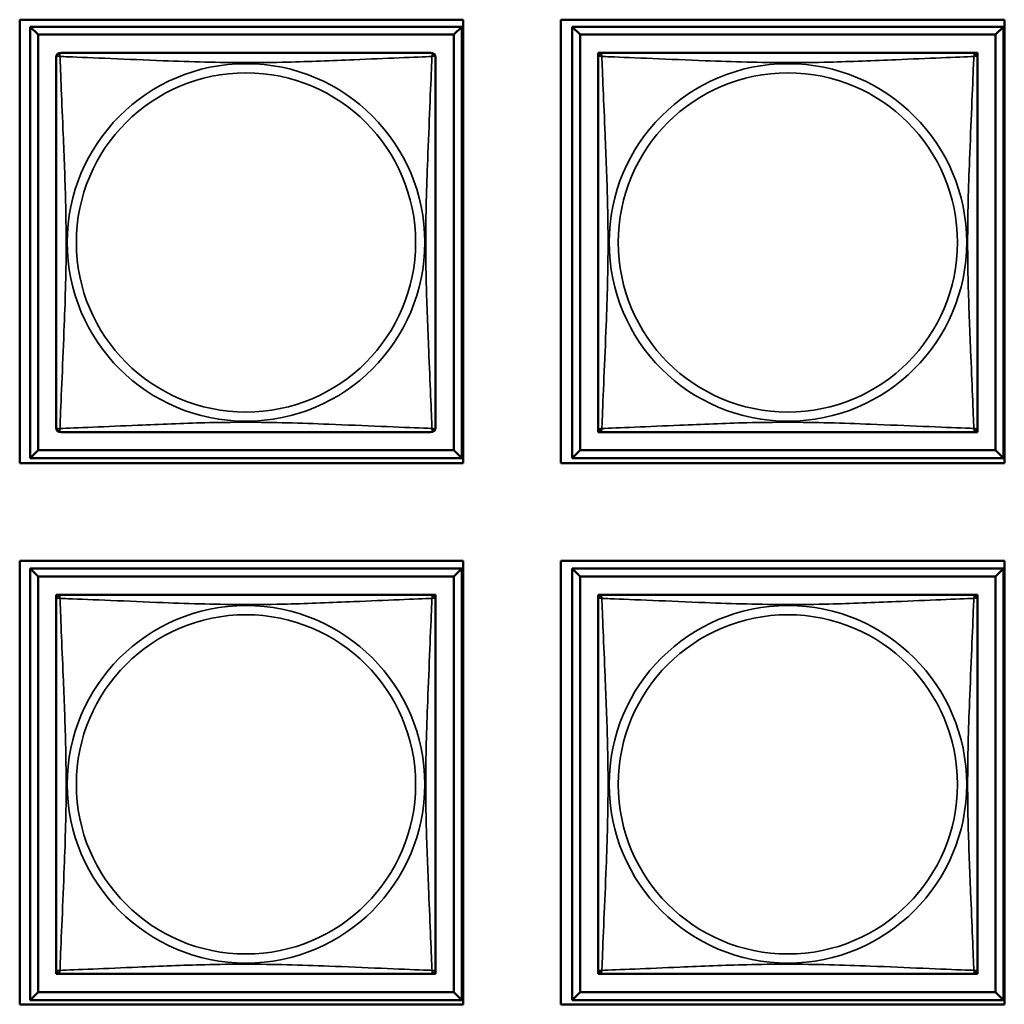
# Model space of a CAD drawing. Header units: inches. Extents: x 1.9 to 64.4, y 1.6 to 69.2.
# Tile 254 of 256: x 45.8 to 47.1, y 44.4 to 45.6. Entities that reach past the tile are written whole.
import ezdxf

# ---------------------------------------------------------------- set-up
doc = ezdxf.new("R2010")
doc.units = ezdxf.units.IN
doc.header["$MEASUREMENT"] = 0
doc.layers.add('Visible (ANSI)', color=7, linetype='Continuous', lineweight=50)
doc.layers.add('Visible Narrow (ANSI)', color=7, linetype='Continuous', lineweight=35)

msp = doc.modelspace()

# ---------------------------------------------------------------- linework, layer by layer
at = {"layer": 'Visible (ANSI)'}
for p, q in [((45.8371, 45.0294), (45.8371, 45.5819)), ((45.8371, 45.5819), (46.3896, 45.5819)), ((46.3896, 45.5819), (46.3896, 45.0294)), ((46.5111, 45.0294), (46.5111, 45.5819)), ((46.5111, 45.5819), (47.0636, 45.5819)), ((47.0636, 45.5819), (47.0636, 45.0294)), ((45.8503, 45.5731), (46.3877, 45.5731)), ((45.8601, 45.5633), (45.8503, 45.5731)), ((45.8503, 45.0357), (45.8503, 45.5731)), ((45.8601, 45.5633), (46.3778, 45.5633)), ((45.8601, 45.0455), (45.8601, 45.5633)), ((46.3877, 45.5731), (46.3778, 45.5633)), ((46.3778, 45.5633), (46.3778, 45.0455)), ((46.3877, 45.5731), (46.3877, 45.0357)), ((46.5253, 45.5731), (47.0627, 45.5731)), ((46.5351, 45.5633), (46.5253, 45.5731)), ((46.5253, 45.0357), (46.5253, 45.5731)), ((46.5351, 45.5633), (47.0528, 45.5633)), ((46.5351, 45.0455), (46.5351, 45.5633)), ((47.0627, 45.5731), (47.0528, 45.5633)), ((47.0528, 45.5633), (47.0528, 45.0455)), ((47.0627, 45.5731), (47.0627, 45.0357)), ((46.5577, 45.5348), (46.5577, 45.5406)), ((46.5577, 45.5406), (46.5635, 45.5406)), ((47.0244, 45.5406), (47.0302, 45.5406)), ((47.0302, 45.5406), (47.0302, 45.5347)), ((46.5577, 45.0682), (46.5577, 45.074)), ((47.0302, 45.0741), (47.0302, 45.0682)), ((46.5636, 45.0682), (46.5577, 45.0682)), ((47.0302, 45.0682), (47.0243, 45.0682)), ((45.8601, 45.0455), (45.8503, 45.0357)), ((46.3877, 45.0357), (45.8503, 45.0357)), ((46.3778, 45.0455), (45.8601, 45.0455)), ((46.3778, 45.0455), (46.3877, 45.0357)), ((46.5351, 45.0455), (46.5253, 45.0357)), ((47.0627, 45.0357), (46.5253, 45.0357)), ((47.0528, 45.0455), (46.5351, 45.0455)), ((47.0528, 45.0455), (47.0627, 45.0357)), ((46.3896, 45.0294), (45.8371, 45.0294)), ((47.0636, 45.0294), (46.5111, 45.0294)), ((45.8371, 44.3554), (45.8371, 44.9079)), ((45.8371, 44.9079), (46.3896, 44.9079)), ((46.3896, 44.9079), (46.3896, 44.3554)), ((46.5111, 44.3554), (46.5111, 44.9079)), ((46.5111, 44.9079), (47.0636, 44.9079)), ((47.0636, 44.9079), (47.0636, 44.3554)), ((45.8503, 44.8981), (46.3877, 44.8981)), ((45.8601, 44.8883), (45.8503, 44.8981)), ((45.8503, 44.3607), (45.8503, 44.8981)), ((45.8601, 44.8883), (46.3778, 44.8883)), ((45.8601, 44.3705), (45.8601, 44.8883)), ((46.3877, 44.8981), (46.3778, 44.8883)), ((46.3778, 44.8883), (46.3778, 44.3705)), ((46.3877, 44.8981), (46.3877, 44.3607)), ((46.5253, 44.8981), (47.0627, 44.8981)), ((46.5351, 44.8883), (46.5253, 44.8981)), ((46.5253, 44.3607), (46.5253, 44.8981)), ((46.5351, 44.8883), (47.0528, 44.8883)), ((46.5351, 44.3705), (46.5351, 44.8883)), ((47.0627, 44.8981), (47.0528, 44.8883)), ((47.0528, 44.8883), (47.0528, 44.3705)), ((47.0627, 44.8981), (47.0627, 44.3607)), ((45.8827, 44.8598), (45.8827, 44.8656)), ((45.8827, 44.8656), (45.8885, 44.8656)), ((46.3494, 44.8656), (46.3552, 44.8656)), ((46.3552, 44.8656), (46.3552, 44.8597)), ((46.5577, 44.8598), (46.5577, 44.8656)), ((46.5577, 44.8656), (46.5635, 44.8656)), ((47.0244, 44.8656), (47.0302, 44.8656)), ((47.0302, 44.8656), (47.0302, 44.8597)), ((45.8827, 44.3932), (45.8827, 44.399)), ((46.3552, 44.3991), (46.3552, 44.3932)), ((46.5577, 44.3932), (46.5577, 44.399)), ((47.0302, 44.3991), (47.0302, 44.3932)), ((45.8886, 44.3932), (45.8827, 44.3932)), ((46.3552, 44.3932), (46.3493, 44.3932)), ((46.5636, 44.3932), (46.5577, 44.3932)), ((47.0302, 44.3932), (47.0243, 44.3932)), ((45.8601, 44.3705), (45.8503, 44.3607)), ((46.3877, 44.3607), (45.8503, 44.3607)), ((46.3778, 44.3705), (45.8601, 44.3705)), ((46.3778, 44.3705), (46.3877, 44.3607)), ((46.5351, 44.3705), (46.5253, 44.3607)), ((47.0627, 44.3607), (46.5253, 44.3607)), ((47.0528, 44.3705), (46.5351, 44.3705)), ((47.0528, 44.3705), (47.0627, 44.3607)), ((46.3896, 44.3554), (45.8371, 44.3554)), ((47.0636, 44.3554), (46.5111, 44.3554))]:
    msp.add_line(p, q, dxfattribs=at)
for centre, start, end in [((45.8886, 45.5347), 90, 180), ((46.3493, 45.5347), 0, 90), ((46.5636, 45.5347), 90, 180), ((47.0243, 45.5347), 0, 90), ((45.8886, 45.0741), 180, 270), ((46.3493, 45.0741), 270, 360), ((46.5636, 45.0741), 180, 270), ((47.0243, 45.0741), 270, 360), ((45.8886, 44.8597), 90, 180), ((46.3493, 44.8597), 0, 90), ((46.5636, 44.8597), 90, 180), ((47.0243, 44.8597), 0, 90), ((45.8886, 44.3991), 180, 270), ((46.3493, 44.3991), 270, 360), ((46.5636, 44.3991), 180, 270), ((47.0243, 44.3991), 270, 360)]:
    msp.add_arc(centre, 0.00591, start, end, dxfattribs=at)
for points in [[(46.3493, 45.5406), (46.3487, 45.5406), (46.346, 45.5406), (46.3416, 45.5406), (46.3334, 45.5406), (46.3195, 45.5406), (46.3034, 45.5406), (46.2873, 45.5406), (46.2691, 45.5406), (46.2504, 45.5406), (46.2241, 45.5406), (46.1968, 45.5406), (46.1697, 45.5406), (46.1528, 45.5406), (46.1359, 45.5406), (46.119, 45.5406), (46.0851, 45.5406), (46.0513, 45.5406), (46.0175, 45.5406), (45.9755, 45.5406), (45.9316, 45.5406), (45.9061, 45.5406), (45.896, 45.5406), (45.8896, 45.5406), (45.8886, 45.5406)], [(47.0243, 45.5406), (47.0237, 45.5406), (47.021, 45.5406), (47.0166, 45.5406), (47.0084, 45.5406), (46.9945, 45.5406), (46.9784, 45.5406), (46.9623, 45.5406), (46.9441, 45.5406), (46.9254, 45.5406), (46.8991, 45.5406), (46.8718, 45.5406), (46.8447, 45.5406), (46.8278, 45.5406), (46.8109, 45.5406), (46.794, 45.5406), (46.7601, 45.5406), (46.7263, 45.5406), (46.6925, 45.5406), (46.6505, 45.5406), (46.6066, 45.5406), (46.5811, 45.5406), (46.571, 45.5406), (46.5646, 45.5406), (46.5636, 45.5406)], [(45.8827, 45.5347), (45.8827, 45.5341), (45.8827, 45.5314), (45.8827, 45.527), (45.8827, 45.5189), (45.8827, 45.505), (45.8827, 45.4888), (45.8827, 45.4727), (45.8827, 45.4545), (45.8827, 45.4359), (45.8827, 45.4095), (45.8827, 45.3822), (45.8827, 45.3552), (45.8827, 45.3382), (45.8827, 45.3213), (45.8827, 45.3044), (45.8827, 45.2706), (45.8827, 45.2367), (45.8827, 45.203), (45.8827, 45.161), (45.8827, 45.1171), (45.8827, 45.0915), (45.8827, 45.0814), (45.8827, 45.075), (45.8827, 45.0741)], [(46.3552, 45.0741), (46.3552, 45.0747), (46.3552, 45.0774), (46.3552, 45.0818), (46.3552, 45.0899), (46.3552, 45.1038), (46.3552, 45.12), (46.3552, 45.1361), (46.3552, 45.1543), (46.3552, 45.1729), (46.3552, 45.1993), (46.3552, 45.2266), (46.3552, 45.2536), (46.3552, 45.2706), (46.3552, 45.2875), (46.3552, 45.3044), (46.3552, 45.3382), (46.3552, 45.3721), (46.3552, 45.4058), (46.3552, 45.4478), (46.3552, 45.4917), (46.3552, 45.5173), (46.3552, 45.5274), (46.3552, 45.5338), (46.3552, 45.5347)], [(46.5577, 45.5347), (46.5577, 45.5341), (46.5577, 45.5314), (46.5577, 45.527), (46.5577, 45.5189), (46.5577, 45.505), (46.5577, 45.4888), (46.5577, 45.4727), (46.5577, 45.4545), (46.5577, 45.4359), (46.5577, 45.4095), (46.5577, 45.3822), (46.5577, 45.3552), (46.5577, 45.3382), (46.5577, 45.3213), (46.5577, 45.3044), (46.5577, 45.2706), (46.5577, 45.2367), (46.5577, 45.203), (46.5577, 45.161), (46.5577, 45.1171), (46.5577, 45.0915), (46.5577, 45.0814), (46.5577, 45.075), (46.5577, 45.0741)], [(47.0302, 45.0741), (47.0302, 45.0747), (47.0302, 45.0774), (47.0302, 45.0818), (47.0302, 45.0899), (47.0302, 45.1038), (47.0302, 45.12), (47.0302, 45.1361), (47.0302, 45.1543), (47.0302, 45.1729), (47.0302, 45.1993), (47.0302, 45.2266), (47.0302, 45.2536), (47.0302, 45.2706), (47.0302, 45.2875), (47.0302, 45.3044), (47.0302, 45.3382), (47.0302, 45.3721), (47.0302, 45.4058), (47.0302, 45.4478), (47.0302, 45.4917), (47.0302, 45.5173), (47.0302, 45.5274), (47.0302, 45.5338), (47.0302, 45.5347)], [(45.8886, 45.0682), (45.8892, 45.0682), (45.8919, 45.0682), (45.8963, 45.0682), (45.9045, 45.0682), (45.9184, 45.0682), (45.9345, 45.0682), (45.9506, 45.0682), (45.9689, 45.0682), (45.9875, 45.0682), (46.0138, 45.0682), (46.0411, 45.0682), (46.0682, 45.0682), (46.0851, 45.0682), (46.102, 45.0682), (46.119, 45.0682), (46.1528, 45.0682), (46.1867, 45.0682), (46.2204, 45.0682), (46.2624, 45.0682), (46.3063, 45.0682), (46.3318, 45.0682), (46.3419, 45.0682), (46.3483, 45.0682), (46.3493, 45.0682)], [(46.5636, 45.0682), (46.5642, 45.0682), (46.5669, 45.0682), (46.5713, 45.0682), (46.5795, 45.0682), (46.5934, 45.0682), (46.6095, 45.0682), (46.6256, 45.0682), (46.6439, 45.0682), (46.6625, 45.0682), (46.6888, 45.0682), (46.7161, 45.0682), (46.7432, 45.0682), (46.7601, 45.0682), (46.777, 45.0682), (46.794, 45.0682), (46.8278, 45.0682), (46.8617, 45.0682), (46.8954, 45.0682), (46.9374, 45.0682), (46.9813, 45.0682), (47.0068, 45.0682), (47.0169, 45.0682), (47.0233, 45.0682), (47.0243, 45.0682)], [(46.3493, 44.8656), (46.3487, 44.8656), (46.346, 44.8656), (46.3416, 44.8656), (46.3334, 44.8656), (46.3195, 44.8656), (46.3034, 44.8656), (46.2873, 44.8656), (46.2691, 44.8656), (46.2504, 44.8656), (46.2241, 44.8656), (46.1968, 44.8656), (46.1697, 44.8656), (46.1528, 44.8656), (46.1359, 44.8656), (46.119, 44.8656), (46.0851, 44.8656), (46.0513, 44.8656), (46.0175, 44.8656), (45.9755, 44.8656), (45.9316, 44.8656), (45.9061, 44.8656), (45.896, 44.8656), (45.8896, 44.8656), (45.8886, 44.8656)], [(47.0243, 44.8656), (47.0237, 44.8656), (47.021, 44.8656), (47.0166, 44.8656), (47.0084, 44.8656), (46.9945, 44.8656), (46.9784, 44.8656), (46.9623, 44.8656), (46.9441, 44.8656), (46.9254, 44.8656), (46.8991, 44.8656), (46.8718, 44.8656), (46.8447, 44.8656), (46.8278, 44.8656), (46.8109, 44.8656), (46.794, 44.8656), (46.7601, 44.8656), (46.7263, 44.8656), (46.6925, 44.8656), (46.6505, 44.8656), (46.6066, 44.8656), (46.5811, 44.8656), (46.571, 44.8656), (46.5646, 44.8656), (46.5636, 44.8656)], [(45.8827, 44.8597), (45.8827, 44.8591), (45.8827, 44.8564), (45.8827, 44.852), (45.8827, 44.8439), (45.8827, 44.83), (45.8827, 44.8138), (45.8827, 44.7977), (45.8827, 44.7795), (45.8827, 44.7609), (45.8827, 44.7345), (45.8827, 44.7072), (45.8827, 44.6802), (45.8827, 44.6632), (45.8827, 44.6463), (45.8827, 44.6294), (45.8827, 44.5956), (45.8827, 44.5617), (45.8827, 44.528), (45.8827, 44.486), (45.8827, 44.4421), (45.8827, 44.4165), (45.8827, 44.4064), (45.8827, 44.4), (45.8827, 44.3991)], [(46.3552, 44.3991), (46.3552, 44.3997), (46.3552, 44.4024), (46.3552, 44.4068), (46.3552, 44.4149), (46.3552, 44.4288), (46.3552, 44.445), (46.3552, 44.4611), (46.3552, 44.4793), (46.3552, 44.4979), (46.3552, 44.5243), (46.3552, 44.5516), (46.3552, 44.5786), (46.3552, 44.5956), (46.3552, 44.6125), (46.3552, 44.6294), (46.3552, 44.6632), (46.3552, 44.6971), (46.3552, 44.7308), (46.3552, 44.7728), (46.3552, 44.8167), (46.3552, 44.8423), (46.3552, 44.8524), (46.3552, 44.8588), (46.3552, 44.8597)], [(46.5577, 44.8597), (46.5577, 44.8591), (46.5577, 44.8564), (46.5577, 44.852), (46.5577, 44.8439), (46.5577, 44.83), (46.5577, 44.8138), (46.5577, 44.7977), (46.5577, 44.7795), (46.5577, 44.7609), (46.5577, 44.7345), (46.5577, 44.7072), (46.5577, 44.6802), (46.5577, 44.6632), (46.5577, 44.6463), (46.5577, 44.6294), (46.5577, 44.5956), (46.5577, 44.5617), (46.5577, 44.528), (46.5577, 44.486), (46.5577, 44.4421), (46.5577, 44.4165), (46.5577, 44.4064), (46.5577, 44.4), (46.5577, 44.3991)], [(47.0302, 44.3991), (47.0302, 44.3997), (47.0302, 44.4024), (47.0302, 44.4068), (47.0302, 44.4149), (47.0302, 44.4288), (47.0302, 44.445), (47.0302, 44.4611), (47.0302, 44.4793), (47.0302, 44.4979), (47.0302, 44.5243), (47.0302, 44.5516), (47.0302, 44.5786), (47.0302, 44.5956), (47.0302, 44.6125), (47.0302, 44.6294), (47.0302, 44.6632), (47.0302, 44.6971), (47.0302, 44.7308), (47.0302, 44.7728), (47.0302, 44.8167), (47.0302, 44.8423), (47.0302, 44.8524), (47.0302, 44.8588), (47.0302, 44.8597)], [(45.8886, 44.3932), (45.8892, 44.3932), (45.8919, 44.3932), (45.8963, 44.3932), (45.9045, 44.3932), (45.9184, 44.3932), (45.9345, 44.3932), (45.9506, 44.3932), (45.9689, 44.3932), (45.9875, 44.3932), (46.0138, 44.3932), (46.0411, 44.3932), (46.0682, 44.3932), (46.0851, 44.3932), (46.102, 44.3932), (46.119, 44.3932), (46.1528, 44.3932), (46.1867, 44.3932), (46.2204, 44.3932), (46.2624, 44.3932), (46.3063, 44.3932), (46.3318, 44.3932), (46.3419, 44.3932), (46.3483, 44.3932), (46.3493, 44.3932)], [(46.5636, 44.3932), (46.5642, 44.3932), (46.5669, 44.3932), (46.5713, 44.3932), (46.5795, 44.3932), (46.5934, 44.3932), (46.6095, 44.3932), (46.6256, 44.3932), (46.6439, 44.3932), (46.6625, 44.3932), (46.6888, 44.3932), (46.7161, 44.3932), (46.7432, 44.3932), (46.7601, 44.3932), (46.777, 44.3932), (46.794, 44.3932), (46.8278, 44.3932), (46.8617, 44.3932), (46.8954, 44.3932), (46.9374, 44.3932), (46.9813, 44.3932), (47.0068, 44.3932), (47.0169, 44.3932), (47.0233, 44.3932), (47.0243, 44.3932)]]:
    msp.add_open_spline(points, degree=3, knots=[0.325731, 0.325731, 0.325731, 0.325731, 0.404774, 0.404774, 0.404774, 0.550532, 0.550532, 0.550532, 0.69629, 0.69629, 0.69629, 0.902598, 0.902598, 0.902598, 1.03154, 1.03154, 1.03154, 1.289425, 1.289425, 1.289425, 1.610774, 1.610774, 1.610774, 1.73735, 1.73735, 1.73735, 1.73735], dxfattribs=at)
at = {"layer": 'Visible Narrow (ANSI)'}
for centre, radius in [((46.119, 45.3044), 0.2227), ((46.794, 45.3044), 0.2227), ((46.119, 45.3044), 0.2113), ((46.794, 45.3044), 0.2113), ((46.119, 44.6294), 0.2227), ((46.794, 44.6294), 0.2227), ((46.119, 44.6294), 0.2113), ((46.794, 44.6294), 0.2113)]:
    msp.add_circle(centre, radius, dxfattribs=at)
for points, knots in [([(45.8873, 45.5361), (45.8871, 45.5368), (45.887, 45.5375), (45.8869, 45.5386), (45.8869, 45.5391), (45.8871, 45.5397), (45.8872, 45.5399), (45.8874, 45.5401), (45.8874, 45.5402), (45.8876, 45.5403), (45.8877, 45.5404), (45.8879, 45.5405), (45.8881, 45.5406), (45.8884, 45.5406), (45.8886, 45.5406), (45.8886, 45.5406)], [-0.00026741, -0.00026741, -0.00026741, -0.00026741, 0.01456352, 0.01456352, 0.03151317, 0.03151317, 0.04210669, 0.04210669, 0.04740346, 0.04740346, 0.05587828, 0.05587828, 0.06943799, 0.06943799, 0.0844808, 0.0844808, 0.0844808, 0.0844808]), ([(46.3493, 45.5406), (46.3494, 45.5406), (46.3495, 45.5406), (46.3498, 45.5406), (46.35, 45.5405), (46.3502, 45.5404), (46.3503, 45.5403), (46.3505, 45.5402), (46.3505, 45.5401), (46.3507, 45.5399), (46.3508, 45.5397), (46.351, 45.5391), (46.351, 45.5386), (46.3509, 45.5375), (46.3508, 45.5368), (46.3506, 45.5361)], [-0.0844808, -0.0844808, -0.0844808, -0.0844808, -0.06943799, -0.06943799, -0.05587828, -0.05587828, -0.04740346, -0.04740346, -0.04210669, -0.04210669, -0.03151317, -0.03151317, -0.01456352, -0.01456352, 0.00026741, 0.00026741, 0.00026741, 0.00026741]), ([(46.5623, 45.5361), (46.5621, 45.5368), (46.562, 45.5375), (46.5619, 45.5386), (46.5619, 45.5391), (46.5621, 45.5397), (46.5622, 45.5399), (46.5624, 45.5401), (46.5624, 45.5402), (46.5626, 45.5403), (46.5627, 45.5404), (46.5629, 45.5405), (46.5631, 45.5406), (46.5634, 45.5406), (46.5636, 45.5406), (46.5636, 45.5406)], [-0.00026741, -0.00026741, -0.00026741, -0.00026741, 0.01456352, 0.01456352, 0.03151317, 0.03151317, 0.04210669, 0.04210669, 0.04740346, 0.04740346, 0.05587828, 0.05587828, 0.06943799, 0.06943799, 0.0844808, 0.0844808, 0.0844808, 0.0844808]), ([(47.0243, 45.5406), (47.0244, 45.5406), (47.0245, 45.5406), (47.0248, 45.5406), (47.025, 45.5405), (47.0252, 45.5404), (47.0253, 45.5403), (47.0255, 45.5402), (47.0255, 45.5401), (47.0257, 45.5399), (47.0258, 45.5397), (47.026, 45.5391), (47.026, 45.5386), (47.0259, 45.5375), (47.0258, 45.5368), (47.0256, 45.5361)], [-0.0844808, -0.0844808, -0.0844808, -0.0844808, -0.06943799, -0.06943799, -0.05587828, -0.05587828, -0.04740346, -0.04740346, -0.04210669, -0.04210669, -0.03151317, -0.03151317, -0.01456352, -0.01456352, 0.00026741, 0.00026741, 0.00026741, 0.00026741]), ([(45.8827, 45.5347), (45.8827, 45.5348), (45.8827, 45.5349), (45.8828, 45.5352), (45.8828, 45.5354), (45.883, 45.5357), (45.883, 45.5358), (45.8832, 45.5359), (45.8833, 45.536), (45.8835, 45.5361), (45.8837, 45.5362), (45.8843, 45.5364), (45.8847, 45.5365), (45.8859, 45.5364), (45.8865, 45.5363), (45.8873, 45.5361)], [-0.0844808, -0.0844808, -0.0844808, -0.0844808, -0.06943799, -0.06943799, -0.05587828, -0.05587828, -0.04740346, -0.04740346, -0.04210669, -0.04210669, -0.03151317, -0.03151317, -0.01456352, -0.01456352, 0.00026741, 0.00026741, 0.00026741, 0.00026741]), ([(45.8873, 45.0727), (45.8874, 45.0756), (45.8875, 45.079), (45.8877, 45.083), (45.8888, 45.1107), (45.8909, 45.1577), (45.8926, 45.2012), (45.894, 45.2361), (45.895, 45.2703), (45.895, 45.3044), (45.895, 45.3214), (45.8947, 45.3385), (45.8943, 45.3557), (45.8936, 45.3831), (45.8925, 45.4113), (45.8913, 45.439), (45.8905, 45.4585), (45.8896, 45.4778), (45.8889, 45.4951), (45.8882, 45.5123), (45.8876, 45.5273), (45.8873, 45.5361)], [-1.657319, -1.657319, -1.657319, -1.657319, -1.610774, -1.610774, -1.610774, -1.289425, -1.289425, -1.289425, -1.03154, -1.03154, -1.03154, -0.902598, -0.902598, -0.902598, -0.69629, -0.69629, -0.69629, -0.550532, -0.550532, -0.550532, -0.405761, -0.405761, -0.405761, -0.405761]), ([(45.8873, 45.5361), (45.8901, 45.536), (45.8936, 45.5358), (45.8976, 45.5357), (45.9252, 45.5346), (45.9722, 45.5325), (46.0158, 45.5308), (46.0507, 45.5294), (46.0849, 45.5284), (46.119, 45.5284), (46.136, 45.5284), (46.153, 45.5286), (46.1702, 45.529), (46.1977, 45.5297), (46.2258, 45.5309), (46.2535, 45.532), (46.2731, 45.5329), (46.2924, 45.5337), (46.3097, 45.5344), (46.3269, 45.5351), (46.3418, 45.5357), (46.3506, 45.5361)], [-1.657319, -1.657319, -1.657319, -1.657319, -1.610774, -1.610774, -1.610774, -1.289425, -1.289425, -1.289425, -1.03154, -1.03154, -1.03154, -0.902598, -0.902598, -0.902598, -0.69629, -0.69629, -0.69629, -0.550532, -0.550532, -0.550532, -0.405761, -0.405761, -0.405761, -0.405761]), ([(46.3506, 45.5361), (46.3505, 45.5332), (46.3504, 45.5298), (46.3502, 45.5258), (46.3491, 45.4981), (46.347, 45.4511), (46.3453, 45.4076), (46.3439, 45.3727), (46.3429, 45.3385), (46.3429, 45.3044), (46.3429, 45.2874), (46.3432, 45.2703), (46.3436, 45.2531), (46.3443, 45.2256), (46.3454, 45.1975), (46.3466, 45.1698), (46.3474, 45.1503), (46.3483, 45.1309), (46.349, 45.1137), (46.3497, 45.0965), (46.3503, 45.0815), (46.3506, 45.0727)], [-1.657319, -1.657319, -1.657319, -1.657319, -1.610774, -1.610774, -1.610774, -1.289425, -1.289425, -1.289425, -1.03154, -1.03154, -1.03154, -0.902598, -0.902598, -0.902598, -0.69629, -0.69629, -0.69629, -0.550532, -0.550532, -0.550532, -0.405761, -0.405761, -0.405761, -0.405761]), ([(46.3506, 45.5361), (46.3514, 45.5363), (46.352, 45.5364), (46.3532, 45.5365), (46.3537, 45.5364), (46.3542, 45.5362), (46.3544, 45.5361), (46.3546, 45.536), (46.3547, 45.5359), (46.3549, 45.5358), (46.3549, 45.5357), (46.3551, 45.5354), (46.3551, 45.5352), (46.3552, 45.5349), (46.3552, 45.5348), (46.3552, 45.5347)], [-0.00026741, -0.00026741, -0.00026741, -0.00026741, 0.01456352, 0.01456352, 0.03151317, 0.03151317, 0.04210669, 0.04210669, 0.04740346, 0.04740346, 0.05587828, 0.05587828, 0.06943799, 0.06943799, 0.0844808, 0.0844808, 0.0844808, 0.0844808]), ([(46.5577, 45.5347), (46.5577, 45.5348), (46.5577, 45.5349), (46.5578, 45.5352), (46.5578, 45.5354), (46.558, 45.5357), (46.558, 45.5358), (46.5582, 45.5359), (46.5583, 45.536), (46.5585, 45.5361), (46.5587, 45.5362), (46.5593, 45.5364), (46.5597, 45.5365), (46.5609, 45.5364), (46.5615, 45.5363), (46.5623, 45.5361)], [-0.0844808, -0.0844808, -0.0844808, -0.0844808, -0.06943799, -0.06943799, -0.05587828, -0.05587828, -0.04740346, -0.04740346, -0.04210669, -0.04210669, -0.03151317, -0.03151317, -0.01456352, -0.01456352, 0.00026741, 0.00026741, 0.00026741, 0.00026741]), ([(46.5623, 45.0727), (46.5624, 45.0756), (46.5625, 45.079), (46.5627, 45.083), (46.5638, 45.1107), (46.5659, 45.1577), (46.5676, 45.2012), (46.569, 45.2361), (46.57, 45.2703), (46.57, 45.3044), (46.57, 45.3214), (46.5697, 45.3385), (46.5693, 45.3557), (46.5686, 45.3831), (46.5675, 45.4113), (46.5663, 45.439), (46.5655, 45.4585), (46.5646, 45.4778), (46.5639, 45.4951), (46.5632, 45.5123), (46.5626, 45.5273), (46.5623, 45.5361)], [-1.657319, -1.657319, -1.657319, -1.657319, -1.610774, -1.610774, -1.610774, -1.289425, -1.289425, -1.289425, -1.03154, -1.03154, -1.03154, -0.902598, -0.902598, -0.902598, -0.69629, -0.69629, -0.69629, -0.550532, -0.550532, -0.550532, -0.405761, -0.405761, -0.405761, -0.405761]), ([(46.5623, 45.5361), (46.5651, 45.536), (46.5686, 45.5358), (46.5726, 45.5357), (46.6002, 45.5346), (46.6472, 45.5325), (46.6908, 45.5308), (46.7257, 45.5294), (46.7599, 45.5284), (46.794, 45.5284), (46.811, 45.5284), (46.828, 45.5286), (46.8452, 45.529), (46.8727, 45.5297), (46.9008, 45.5309), (46.9285, 45.532), (46.9481, 45.5329), (46.9674, 45.5337), (46.9847, 45.5344), (47.0019, 45.5351), (47.0168, 45.5357), (47.0256, 45.5361)], [-1.657319, -1.657319, -1.657319, -1.657319, -1.610774, -1.610774, -1.610774, -1.289425, -1.289425, -1.289425, -1.03154, -1.03154, -1.03154, -0.902598, -0.902598, -0.902598, -0.69629, -0.69629, -0.69629, -0.550532, -0.550532, -0.550532, -0.405761, -0.405761, -0.405761, -0.405761]), ([(47.0256, 45.5361), (47.0255, 45.5332), (47.0254, 45.5298), (47.0252, 45.5258), (47.0241, 45.4981), (47.022, 45.4511), (47.0203, 45.4076), (47.0189, 45.3727), (47.0179, 45.3385), (47.0179, 45.3044), (47.0179, 45.2874), (47.0182, 45.2703), (47.0186, 45.2531), (47.0193, 45.2256), (47.0204, 45.1975), (47.0216, 45.1698), (47.0224, 45.1503), (47.0233, 45.1309), (47.024, 45.1137), (47.0247, 45.0965), (47.0253, 45.0815), (47.0256, 45.0727)], [-1.657319, -1.657319, -1.657319, -1.657319, -1.610774, -1.610774, -1.610774, -1.289425, -1.289425, -1.289425, -1.03154, -1.03154, -1.03154, -0.902598, -0.902598, -0.902598, -0.69629, -0.69629, -0.69629, -0.550532, -0.550532, -0.550532, -0.405761, -0.405761, -0.405761, -0.405761]), ([(47.0256, 45.5361), (47.0264, 45.5363), (47.027, 45.5364), (47.0282, 45.5365), (47.0287, 45.5364), (47.0292, 45.5362), (47.0294, 45.5361), (47.0296, 45.536), (47.0297, 45.5359), (47.0299, 45.5358), (47.0299, 45.5357), (47.0301, 45.5354), (47.0301, 45.5352), (47.0302, 45.5349), (47.0302, 45.5348), (47.0302, 45.5347)], [-0.00026741, -0.00026741, -0.00026741, -0.00026741, 0.01456352, 0.01456352, 0.03151317, 0.03151317, 0.04210669, 0.04210669, 0.04740346, 0.04740346, 0.05587828, 0.05587828, 0.06943799, 0.06943799, 0.0844808, 0.0844808, 0.0844808, 0.0844808]), ([(45.8873, 45.0727), (45.8865, 45.0725), (45.8859, 45.0724), (45.8847, 45.0723), (45.8843, 45.0724), (45.8837, 45.0726), (45.8835, 45.0727), (45.8833, 45.0728), (45.8832, 45.0729), (45.883, 45.073), (45.883, 45.0731), (45.8828, 45.0734), (45.8828, 45.0736), (45.8827, 45.0739), (45.8827, 45.074), (45.8827, 45.0741)], [-0.00026741, -0.00026741, -0.00026741, -0.00026741, 0.01456352, 0.01456352, 0.03151317, 0.03151317, 0.04210669, 0.04210669, 0.04740346, 0.04740346, 0.05587828, 0.05587828, 0.06943799, 0.06943799, 0.0844808, 0.0844808, 0.0844808, 0.0844808]), ([(45.8886, 45.0682), (45.8886, 45.0682), (45.8884, 45.0682), (45.8881, 45.0682), (45.8879, 45.0683), (45.8877, 45.0684), (45.8876, 45.0685), (45.8874, 45.0686), (45.8874, 45.0687), (45.8872, 45.0689), (45.8871, 45.0691), (45.8869, 45.0697), (45.8869, 45.0702), (45.887, 45.0713), (45.8871, 45.072), (45.8873, 45.0727)], [-0.0844808, -0.0844808, -0.0844808, -0.0844808, -0.06943799, -0.06943799, -0.05587828, -0.05587828, -0.04740346, -0.04740346, -0.04210669, -0.04210669, -0.03151317, -0.03151317, -0.01456352, -0.01456352, 0.00026741, 0.00026741, 0.00026741, 0.00026741]), ([(46.3506, 45.0727), (46.3478, 45.0728), (46.3443, 45.073), (46.3403, 45.0731), (46.3127, 45.0742), (46.2657, 45.0763), (46.2221, 45.078), (46.1872, 45.0794), (46.153, 45.0804), (46.119, 45.0804), (46.1019, 45.0804), (46.0849, 45.0802), (46.0677, 45.0798), (46.0402, 45.0791), (46.0121, 45.0779), (45.9844, 45.0768), (45.9649, 45.0759), (45.9455, 45.0751), (45.9282, 45.0744), (45.911, 45.0736), (45.8961, 45.0731), (45.8873, 45.0727)], [-1.657319, -1.657319, -1.657319, -1.657319, -1.610774, -1.610774, -1.610774, -1.289425, -1.289425, -1.289425, -1.03154, -1.03154, -1.03154, -0.902598, -0.902598, -0.902598, -0.69629, -0.69629, -0.69629, -0.550532, -0.550532, -0.550532, -0.405761, -0.405761, -0.405761, -0.405761]), ([(46.3506, 45.0727), (46.3508, 45.072), (46.3509, 45.0713), (46.351, 45.0702), (46.351, 45.0697), (46.3508, 45.0691), (46.3507, 45.0689), (46.3505, 45.0687), (46.3505, 45.0686), (46.3503, 45.0685), (46.3502, 45.0684), (46.35, 45.0683), (46.3498, 45.0682), (46.3495, 45.0682), (46.3494, 45.0682), (46.3493, 45.0682)], [-0.00026741, -0.00026741, -0.00026741, -0.00026741, 0.01456352, 0.01456352, 0.03151317, 0.03151317, 0.04210669, 0.04210669, 0.04740346, 0.04740346, 0.05587828, 0.05587828, 0.06943799, 0.06943799, 0.0844808, 0.0844808, 0.0844808, 0.0844808]), ([(46.3552, 45.0741), (46.3552, 45.074), (46.3552, 45.0739), (46.3551, 45.0736), (46.3551, 45.0734), (46.3549, 45.0731), (46.3549, 45.073), (46.3547, 45.0729), (46.3546, 45.0728), (46.3544, 45.0727), (46.3542, 45.0726), (46.3537, 45.0724), (46.3532, 45.0723), (46.352, 45.0724), (46.3514, 45.0725), (46.3506, 45.0727)], [-0.0844808, -0.0844808, -0.0844808, -0.0844808, -0.06943799, -0.06943799, -0.05587828, -0.05587828, -0.04740346, -0.04740346, -0.04210669, -0.04210669, -0.03151317, -0.03151317, -0.01456352, -0.01456352, 0.00026741, 0.00026741, 0.00026741, 0.00026741]), ([(46.5623, 45.0727), (46.5615, 45.0725), (46.5609, 45.0724), (46.5597, 45.0723), (46.5593, 45.0724), (46.5587, 45.0726), (46.5585, 45.0727), (46.5583, 45.0728), (46.5582, 45.0729), (46.558, 45.073), (46.558, 45.0731), (46.5578, 45.0734), (46.5578, 45.0736), (46.5577, 45.0739), (46.5577, 45.074), (46.5577, 45.0741)], [-0.00026741, -0.00026741, -0.00026741, -0.00026741, 0.01456352, 0.01456352, 0.03151317, 0.03151317, 0.04210669, 0.04210669, 0.04740346, 0.04740346, 0.05587828, 0.05587828, 0.06943799, 0.06943799, 0.0844808, 0.0844808, 0.0844808, 0.0844808]), ([(46.5636, 45.0682), (46.5636, 45.0682), (46.5634, 45.0682), (46.5631, 45.0682), (46.5629, 45.0683), (46.5627, 45.0684), (46.5626, 45.0685), (46.5624, 45.0686), (46.5624, 45.0687), (46.5622, 45.0689), (46.5621, 45.0691), (46.5619, 45.0697), (46.5619, 45.0702), (46.562, 45.0713), (46.5621, 45.072), (46.5623, 45.0727)], [-0.0844808, -0.0844808, -0.0844808, -0.0844808, -0.06943799, -0.06943799, -0.05587828, -0.05587828, -0.04740346, -0.04740346, -0.04210669, -0.04210669, -0.03151317, -0.03151317, -0.01456352, -0.01456352, 0.00026741, 0.00026741, 0.00026741, 0.00026741]), ([(47.0256, 45.0727), (47.0228, 45.0728), (47.0193, 45.073), (47.0153, 45.0731), (46.9877, 45.0742), (46.9407, 45.0763), (46.8971, 45.078), (46.8622, 45.0794), (46.828, 45.0804), (46.794, 45.0804), (46.7769, 45.0804), (46.7599, 45.0802), (46.7427, 45.0798), (46.7152, 45.0791), (46.6871, 45.0779), (46.6594, 45.0768), (46.6399, 45.0759), (46.6205, 45.0751), (46.6032, 45.0744), (46.586, 45.0736), (46.5711, 45.0731), (46.5623, 45.0727)], [-1.657319, -1.657319, -1.657319, -1.657319, -1.610774, -1.610774, -1.610774, -1.289425, -1.289425, -1.289425, -1.03154, -1.03154, -1.03154, -0.902598, -0.902598, -0.902598, -0.69629, -0.69629, -0.69629, -0.550532, -0.550532, -0.550532, -0.405761, -0.405761, -0.405761, -0.405761]), ([(47.0256, 45.0727), (47.0258, 45.072), (47.0259, 45.0713), (47.026, 45.0702), (47.026, 45.0697), (47.0258, 45.0691), (47.0257, 45.0689), (47.0255, 45.0687), (47.0255, 45.0686), (47.0253, 45.0685), (47.0252, 45.0684), (47.025, 45.0683), (47.0248, 45.0682), (47.0245, 45.0682), (47.0244, 45.0682), (47.0243, 45.0682)], [-0.00026741, -0.00026741, -0.00026741, -0.00026741, 0.01456352, 0.01456352, 0.03151317, 0.03151317, 0.04210669, 0.04210669, 0.04740346, 0.04740346, 0.05587828, 0.05587828, 0.06943799, 0.06943799, 0.0844808, 0.0844808, 0.0844808, 0.0844808]), ([(47.0302, 45.0741), (47.0302, 45.074), (47.0302, 45.0739), (47.0301, 45.0736), (47.0301, 45.0734), (47.0299, 45.0731), (47.0299, 45.073), (47.0297, 45.0729), (47.0296, 45.0728), (47.0294, 45.0727), (47.0292, 45.0726), (47.0287, 45.0724), (47.0282, 45.0723), (47.027, 45.0724), (47.0264, 45.0725), (47.0256, 45.0727)], [-0.0844808, -0.0844808, -0.0844808, -0.0844808, -0.06943799, -0.06943799, -0.05587828, -0.05587828, -0.04740346, -0.04740346, -0.04210669, -0.04210669, -0.03151317, -0.03151317, -0.01456352, -0.01456352, 0.00026741, 0.00026741, 0.00026741, 0.00026741]), ([(45.8873, 44.8611), (45.8871, 44.8618), (45.887, 44.8625), (45.8869, 44.8636), (45.8869, 44.8641), (45.8871, 44.8647), (45.8872, 44.8649), (45.8874, 44.8651), (45.8874, 44.8652), (45.8876, 44.8653), (45.8877, 44.8654), (45.8879, 44.8655), (45.8881, 44.8656), (45.8884, 44.8656), (45.8886, 44.8656), (45.8886, 44.8656)], [-0.00026741, -0.00026741, -0.00026741, -0.00026741, 0.01456352, 0.01456352, 0.03151317, 0.03151317, 0.04210669, 0.04210669, 0.04740346, 0.04740346, 0.05587828, 0.05587828, 0.06943799, 0.06943799, 0.0844808, 0.0844808, 0.0844808, 0.0844808]), ([(46.3493, 44.8656), (46.3494, 44.8656), (46.3495, 44.8656), (46.3498, 44.8656), (46.35, 44.8655), (46.3502, 44.8654), (46.3503, 44.8653), (46.3505, 44.8652), (46.3505, 44.8651), (46.3507, 44.8649), (46.3508, 44.8647), (46.351, 44.8641), (46.351, 44.8636), (46.3509, 44.8625), (46.3508, 44.8618), (46.3506, 44.8611)], [-0.0844808, -0.0844808, -0.0844808, -0.0844808, -0.06943799, -0.06943799, -0.05587828, -0.05587828, -0.04740346, -0.04740346, -0.04210669, -0.04210669, -0.03151317, -0.03151317, -0.01456352, -0.01456352, 0.00026741, 0.00026741, 0.00026741, 0.00026741]), ([(46.5623, 44.8611), (46.5621, 44.8618), (46.562, 44.8625), (46.5619, 44.8636), (46.5619, 44.8641), (46.5621, 44.8647), (46.5622, 44.8649), (46.5624, 44.8651), (46.5624, 44.8652), (46.5626, 44.8653), (46.5627, 44.8654), (46.5629, 44.8655), (46.5631, 44.8656), (46.5634, 44.8656), (46.5636, 44.8656), (46.5636, 44.8656)], [-0.00026741, -0.00026741, -0.00026741, -0.00026741, 0.01456352, 0.01456352, 0.03151317, 0.03151317, 0.04210669, 0.04210669, 0.04740346, 0.04740346, 0.05587828, 0.05587828, 0.06943799, 0.06943799, 0.0844808, 0.0844808, 0.0844808, 0.0844808]), ([(47.0243, 44.8656), (47.0244, 44.8656), (47.0245, 44.8656), (47.0248, 44.8656), (47.025, 44.8655), (47.0252, 44.8654), (47.0253, 44.8653), (47.0255, 44.8652), (47.0255, 44.8651), (47.0257, 44.8649), (47.0258, 44.8647), (47.026, 44.8641), (47.026, 44.8636), (47.0259, 44.8625), (47.0258, 44.8618), (47.0256, 44.8611)], [-0.0844808, -0.0844808, -0.0844808, -0.0844808, -0.06943799, -0.06943799, -0.05587828, -0.05587828, -0.04740346, -0.04740346, -0.04210669, -0.04210669, -0.03151317, -0.03151317, -0.01456352, -0.01456352, 0.00026741, 0.00026741, 0.00026741, 0.00026741]), ([(45.8827, 44.8597), (45.8827, 44.8598), (45.8827, 44.8599), (45.8828, 44.8602), (45.8828, 44.8604), (45.883, 44.8607), (45.883, 44.8608), (45.8832, 44.8609), (45.8833, 44.861), (45.8835, 44.8611), (45.8837, 44.8612), (45.8843, 44.8614), (45.8847, 44.8615), (45.8859, 44.8614), (45.8865, 44.8613), (45.8873, 44.8611)], [-0.0844808, -0.0844808, -0.0844808, -0.0844808, -0.06943799, -0.06943799, -0.05587828, -0.05587828, -0.04740346, -0.04740346, -0.04210669, -0.04210669, -0.03151317, -0.03151317, -0.01456352, -0.01456352, 0.00026741, 0.00026741, 0.00026741, 0.00026741]), ([(45.8873, 44.3977), (45.8874, 44.4006), (45.8875, 44.404), (45.8877, 44.408), (45.8888, 44.4357), (45.8909, 44.4827), (45.8926, 44.5262), (45.894, 44.5611), (45.895, 44.5953), (45.895, 44.6294), (45.895, 44.6464), (45.8947, 44.6635), (45.8943, 44.6807), (45.8936, 44.7081), (45.8925, 44.7363), (45.8913, 44.764), (45.8905, 44.7835), (45.8896, 44.8028), (45.8889, 44.8201), (45.8882, 44.8373), (45.8876, 44.8523), (45.8873, 44.8611)], [-1.657319, -1.657319, -1.657319, -1.657319, -1.610774, -1.610774, -1.610774, -1.289425, -1.289425, -1.289425, -1.03154, -1.03154, -1.03154, -0.902598, -0.902598, -0.902598, -0.69629, -0.69629, -0.69629, -0.550532, -0.550532, -0.550532, -0.405761, -0.405761, -0.405761, -0.405761]), ([(45.8873, 44.8611), (45.8901, 44.861), (45.8936, 44.8608), (45.8976, 44.8607), (45.9252, 44.8596), (45.9722, 44.8575), (46.0158, 44.8558), (46.0507, 44.8544), (46.0849, 44.8534), (46.119, 44.8534), (46.136, 44.8534), (46.153, 44.8536), (46.1702, 44.854), (46.1977, 44.8547), (46.2258, 44.8559), (46.2535, 44.857), (46.2731, 44.8579), (46.2924, 44.8587), (46.3097, 44.8594), (46.3269, 44.8601), (46.3418, 44.8607), (46.3506, 44.8611)], [-1.657319, -1.657319, -1.657319, -1.657319, -1.610774, -1.610774, -1.610774, -1.289425, -1.289425, -1.289425, -1.03154, -1.03154, -1.03154, -0.902598, -0.902598, -0.902598, -0.69629, -0.69629, -0.69629, -0.550532, -0.550532, -0.550532, -0.405761, -0.405761, -0.405761, -0.405761]), ([(46.3506, 44.8611), (46.3505, 44.8582), (46.3504, 44.8548), (46.3502, 44.8508), (46.3491, 44.8231), (46.347, 44.7761), (46.3453, 44.7326), (46.3439, 44.6977), (46.3429, 44.6635), (46.3429, 44.6294), (46.3429, 44.6124), (46.3432, 44.5953), (46.3436, 44.5781), (46.3443, 44.5506), (46.3454, 44.5225), (46.3466, 44.4948), (46.3474, 44.4753), (46.3483, 44.4559), (46.349, 44.4387), (46.3497, 44.4215), (46.3503, 44.4065), (46.3506, 44.3977)], [-1.657319, -1.657319, -1.657319, -1.657319, -1.610774, -1.610774, -1.610774, -1.289425, -1.289425, -1.289425, -1.03154, -1.03154, -1.03154, -0.902598, -0.902598, -0.902598, -0.69629, -0.69629, -0.69629, -0.550532, -0.550532, -0.550532, -0.405761, -0.405761, -0.405761, -0.405761]), ([(46.3506, 44.8611), (46.3514, 44.8613), (46.352, 44.8614), (46.3532, 44.8615), (46.3537, 44.8614), (46.3542, 44.8612), (46.3544, 44.8611), (46.3546, 44.861), (46.3547, 44.8609), (46.3549, 44.8608), (46.3549, 44.8607), (46.3551, 44.8604), (46.3551, 44.8602), (46.3552, 44.8599), (46.3552, 44.8598), (46.3552, 44.8597)], [-0.00026741, -0.00026741, -0.00026741, -0.00026741, 0.01456352, 0.01456352, 0.03151317, 0.03151317, 0.04210669, 0.04210669, 0.04740346, 0.04740346, 0.05587828, 0.05587828, 0.06943799, 0.06943799, 0.0844808, 0.0844808, 0.0844808, 0.0844808]), ([(46.5577, 44.8597), (46.5577, 44.8598), (46.5577, 44.8599), (46.5578, 44.8602), (46.5578, 44.8604), (46.558, 44.8607), (46.558, 44.8608), (46.5582, 44.8609), (46.5583, 44.861), (46.5585, 44.8611), (46.5587, 44.8612), (46.5593, 44.8614), (46.5597, 44.8615), (46.5609, 44.8614), (46.5615, 44.8613), (46.5623, 44.8611)], [-0.0844808, -0.0844808, -0.0844808, -0.0844808, -0.06943799, -0.06943799, -0.05587828, -0.05587828, -0.04740346, -0.04740346, -0.04210669, -0.04210669, -0.03151317, -0.03151317, -0.01456352, -0.01456352, 0.00026741, 0.00026741, 0.00026741, 0.00026741]), ([(46.5623, 44.3977), (46.5624, 44.4006), (46.5625, 44.404), (46.5627, 44.408), (46.5638, 44.4357), (46.5659, 44.4827), (46.5676, 44.5262), (46.569, 44.5611), (46.57, 44.5953), (46.57, 44.6294), (46.57, 44.6464), (46.5697, 44.6635), (46.5693, 44.6807), (46.5686, 44.7081), (46.5675, 44.7363), (46.5663, 44.764), (46.5655, 44.7835), (46.5646, 44.8028), (46.5639, 44.8201), (46.5632, 44.8373), (46.5626, 44.8523), (46.5623, 44.8611)], [-1.657319, -1.657319, -1.657319, -1.657319, -1.610774, -1.610774, -1.610774, -1.289425, -1.289425, -1.289425, -1.03154, -1.03154, -1.03154, -0.902598, -0.902598, -0.902598, -0.69629, -0.69629, -0.69629, -0.550532, -0.550532, -0.550532, -0.405761, -0.405761, -0.405761, -0.405761]), ([(46.5623, 44.8611), (46.5651, 44.861), (46.5686, 44.8608), (46.5726, 44.8607), (46.6002, 44.8596), (46.6472, 44.8575), (46.6908, 44.8558), (46.7257, 44.8544), (46.7599, 44.8534), (46.794, 44.8534), (46.811, 44.8534), (46.828, 44.8536), (46.8452, 44.854), (46.8727, 44.8547), (46.9008, 44.8559), (46.9285, 44.857), (46.9481, 44.8579), (46.9674, 44.8587), (46.9847, 44.8594), (47.0019, 44.8601), (47.0168, 44.8607), (47.0256, 44.8611)], [-1.657319, -1.657319, -1.657319, -1.657319, -1.610774, -1.610774, -1.610774, -1.289425, -1.289425, -1.289425, -1.03154, -1.03154, -1.03154, -0.902598, -0.902598, -0.902598, -0.69629, -0.69629, -0.69629, -0.550532, -0.550532, -0.550532, -0.405761, -0.405761, -0.405761, -0.405761]), ([(47.0256, 44.8611), (47.0255, 44.8582), (47.0254, 44.8548), (47.0252, 44.8508), (47.0241, 44.8231), (47.022, 44.7761), (47.0203, 44.7326), (47.0189, 44.6977), (47.0179, 44.6635), (47.0179, 44.6294), (47.0179, 44.6124), (47.0182, 44.5953), (47.0186, 44.5781), (47.0193, 44.5506), (47.0204, 44.5225), (47.0216, 44.4948), (47.0224, 44.4753), (47.0233, 44.4559), (47.024, 44.4387), (47.0247, 44.4215), (47.0253, 44.4065), (47.0256, 44.3977)], [-1.657319, -1.657319, -1.657319, -1.657319, -1.610774, -1.610774, -1.610774, -1.289425, -1.289425, -1.289425, -1.03154, -1.03154, -1.03154, -0.902598, -0.902598, -0.902598, -0.69629, -0.69629, -0.69629, -0.550532, -0.550532, -0.550532, -0.405761, -0.405761, -0.405761, -0.405761]), ([(47.0256, 44.8611), (47.0264, 44.8613), (47.027, 44.8614), (47.0282, 44.8615), (47.0287, 44.8614), (47.0292, 44.8612), (47.0294, 44.8611), (47.0296, 44.861), (47.0297, 44.8609), (47.0299, 44.8608), (47.0299, 44.8607), (47.0301, 44.8604), (47.0301, 44.8602), (47.0302, 44.8599), (47.0302, 44.8598), (47.0302, 44.8597)], [-0.00026741, -0.00026741, -0.00026741, -0.00026741, 0.01456352, 0.01456352, 0.03151317, 0.03151317, 0.04210669, 0.04210669, 0.04740346, 0.04740346, 0.05587828, 0.05587828, 0.06943799, 0.06943799, 0.0844808, 0.0844808, 0.0844808, 0.0844808]), ([(45.8873, 44.3977), (45.8865, 44.3975), (45.8859, 44.3974), (45.8847, 44.3973), (45.8843, 44.3974), (45.8837, 44.3976), (45.8835, 44.3977), (45.8833, 44.3978), (45.8832, 44.3979), (45.883, 44.398), (45.883, 44.3981), (45.8828, 44.3984), (45.8828, 44.3986), (45.8827, 44.3989), (45.8827, 44.399), (45.8827, 44.3991)], [-0.00026741, -0.00026741, -0.00026741, -0.00026741, 0.01456352, 0.01456352, 0.03151317, 0.03151317, 0.04210669, 0.04210669, 0.04740346, 0.04740346, 0.05587828, 0.05587828, 0.06943799, 0.06943799, 0.0844808, 0.0844808, 0.0844808, 0.0844808]), ([(45.8886, 44.3932), (45.8886, 44.3932), (45.8884, 44.3932), (45.8881, 44.3932), (45.8879, 44.3933), (45.8877, 44.3934), (45.8876, 44.3935), (45.8874, 44.3936), (45.8874, 44.3937), (45.8872, 44.3939), (45.8871, 44.3941), (45.8869, 44.3947), (45.8869, 44.3952), (45.887, 44.3963), (45.8871, 44.397), (45.8873, 44.3977)], [-0.0844808, -0.0844808, -0.0844808, -0.0844808, -0.06943799, -0.06943799, -0.05587828, -0.05587828, -0.04740346, -0.04740346, -0.04210669, -0.04210669, -0.03151317, -0.03151317, -0.01456352, -0.01456352, 0.00026741, 0.00026741, 0.00026741, 0.00026741]), ([(46.3506, 44.3977), (46.3478, 44.3978), (46.3443, 44.398), (46.3403, 44.3981), (46.3127, 44.3992), (46.2657, 44.4013), (46.2221, 44.403), (46.1872, 44.4044), (46.153, 44.4054), (46.119, 44.4054), (46.1019, 44.4054), (46.0849, 44.4052), (46.0677, 44.4048), (46.0402, 44.4041), (46.0121, 44.4029), (45.9844, 44.4018), (45.9649, 44.4009), (45.9455, 44.4001), (45.9282, 44.3994), (45.911, 44.3986), (45.8961, 44.3981), (45.8873, 44.3977)], [-1.657319, -1.657319, -1.657319, -1.657319, -1.610774, -1.610774, -1.610774, -1.289425, -1.289425, -1.289425, -1.03154, -1.03154, -1.03154, -0.902598, -0.902598, -0.902598, -0.69629, -0.69629, -0.69629, -0.550532, -0.550532, -0.550532, -0.405761, -0.405761, -0.405761, -0.405761]), ([(46.3506, 44.3977), (46.3508, 44.397), (46.3509, 44.3963), (46.351, 44.3952), (46.351, 44.3947), (46.3508, 44.3941), (46.3507, 44.3939), (46.3505, 44.3937), (46.3505, 44.3936), (46.3503, 44.3935), (46.3502, 44.3934), (46.35, 44.3933), (46.3498, 44.3932), (46.3495, 44.3932), (46.3494, 44.3932), (46.3493, 44.3932)], [-0.00026741, -0.00026741, -0.00026741, -0.00026741, 0.01456352, 0.01456352, 0.03151317, 0.03151317, 0.04210669, 0.04210669, 0.04740346, 0.04740346, 0.05587828, 0.05587828, 0.06943799, 0.06943799, 0.0844808, 0.0844808, 0.0844808, 0.0844808]), ([(46.3552, 44.3991), (46.3552, 44.399), (46.3552, 44.3989), (46.3551, 44.3986), (46.3551, 44.3984), (46.3549, 44.3981), (46.3549, 44.398), (46.3547, 44.3979), (46.3546, 44.3978), (46.3544, 44.3977), (46.3542, 44.3976), (46.3537, 44.3974), (46.3532, 44.3973), (46.352, 44.3974), (46.3514, 44.3975), (46.3506, 44.3977)], [-0.0844808, -0.0844808, -0.0844808, -0.0844808, -0.06943799, -0.06943799, -0.05587828, -0.05587828, -0.04740346, -0.04740346, -0.04210669, -0.04210669, -0.03151317, -0.03151317, -0.01456352, -0.01456352, 0.00026741, 0.00026741, 0.00026741, 0.00026741]), ([(46.5623, 44.3977), (46.5615, 44.3975), (46.5609, 44.3974), (46.5597, 44.3973), (46.5593, 44.3974), (46.5587, 44.3976), (46.5585, 44.3977), (46.5583, 44.3978), (46.5582, 44.3979), (46.558, 44.398), (46.558, 44.3981), (46.5578, 44.3984), (46.5578, 44.3986), (46.5577, 44.3989), (46.5577, 44.399), (46.5577, 44.3991)], [-0.00026741, -0.00026741, -0.00026741, -0.00026741, 0.01456352, 0.01456352, 0.03151317, 0.03151317, 0.04210669, 0.04210669, 0.04740346, 0.04740346, 0.05587828, 0.05587828, 0.06943799, 0.06943799, 0.0844808, 0.0844808, 0.0844808, 0.0844808]), ([(46.5636, 44.3932), (46.5636, 44.3932), (46.5634, 44.3932), (46.5631, 44.3932), (46.5629, 44.3933), (46.5627, 44.3934), (46.5626, 44.3935), (46.5624, 44.3936), (46.5624, 44.3937), (46.5622, 44.3939), (46.5621, 44.3941), (46.5619, 44.3947), (46.5619, 44.3952), (46.562, 44.3963), (46.5621, 44.397), (46.5623, 44.3977)], [-0.0844808, -0.0844808, -0.0844808, -0.0844808, -0.06943799, -0.06943799, -0.05587828, -0.05587828, -0.04740346, -0.04740346, -0.04210669, -0.04210669, -0.03151317, -0.03151317, -0.01456352, -0.01456352, 0.00026741, 0.00026741, 0.00026741, 0.00026741]), ([(47.0256, 44.3977), (47.0228, 44.3978), (47.0193, 44.398), (47.0153, 44.3981), (46.9877, 44.3992), (46.9407, 44.4013), (46.8971, 44.403), (46.8622, 44.4044), (46.828, 44.4054), (46.794, 44.4054), (46.7769, 44.4054), (46.7599, 44.4052), (46.7427, 44.4048), (46.7152, 44.4041), (46.6871, 44.4029), (46.6594, 44.4018), (46.6399, 44.4009), (46.6205, 44.4001), (46.6032, 44.3994), (46.586, 44.3986), (46.5711, 44.3981), (46.5623, 44.3977)], [-1.657319, -1.657319, -1.657319, -1.657319, -1.610774, -1.610774, -1.610774, -1.289425, -1.289425, -1.289425, -1.03154, -1.03154, -1.03154, -0.902598, -0.902598, -0.902598, -0.69629, -0.69629, -0.69629, -0.550532, -0.550532, -0.550532, -0.405761, -0.405761, -0.405761, -0.405761]), ([(47.0256, 44.3977), (47.0258, 44.397), (47.0259, 44.3963), (47.026, 44.3952), (47.026, 44.3947), (47.0258, 44.3941), (47.0257, 44.3939), (47.0255, 44.3937), (47.0255, 44.3936), (47.0253, 44.3935), (47.0252, 44.3934), (47.025, 44.3933), (47.0248, 44.3932), (47.0245, 44.3932), (47.0244, 44.3932), (47.0243, 44.3932)], [-0.00026741, -0.00026741, -0.00026741, -0.00026741, 0.01456352, 0.01456352, 0.03151317, 0.03151317, 0.04210669, 0.04210669, 0.04740346, 0.04740346, 0.05587828, 0.05587828, 0.06943799, 0.06943799, 0.0844808, 0.0844808, 0.0844808, 0.0844808]), ([(47.0302, 44.3991), (47.0302, 44.399), (47.0302, 44.3989), (47.0301, 44.3986), (47.0301, 44.3984), (47.0299, 44.3981), (47.0299, 44.398), (47.0297, 44.3979), (47.0296, 44.3978), (47.0294, 44.3977), (47.0292, 44.3976), (47.0287, 44.3974), (47.0282, 44.3973), (47.027, 44.3974), (47.0264, 44.3975), (47.0256, 44.3977)], [-0.0844808, -0.0844808, -0.0844808, -0.0844808, -0.06943799, -0.06943799, -0.05587828, -0.05587828, -0.04740346, -0.04740346, -0.04210669, -0.04210669, -0.03151317, -0.03151317, -0.01456352, -0.01456352, 0.00026741, 0.00026741, 0.00026741, 0.00026741])]:
    msp.add_open_spline(points, degree=3, knots=knots, dxfattribs=at)

doc.saveas('drawing.dxf')
